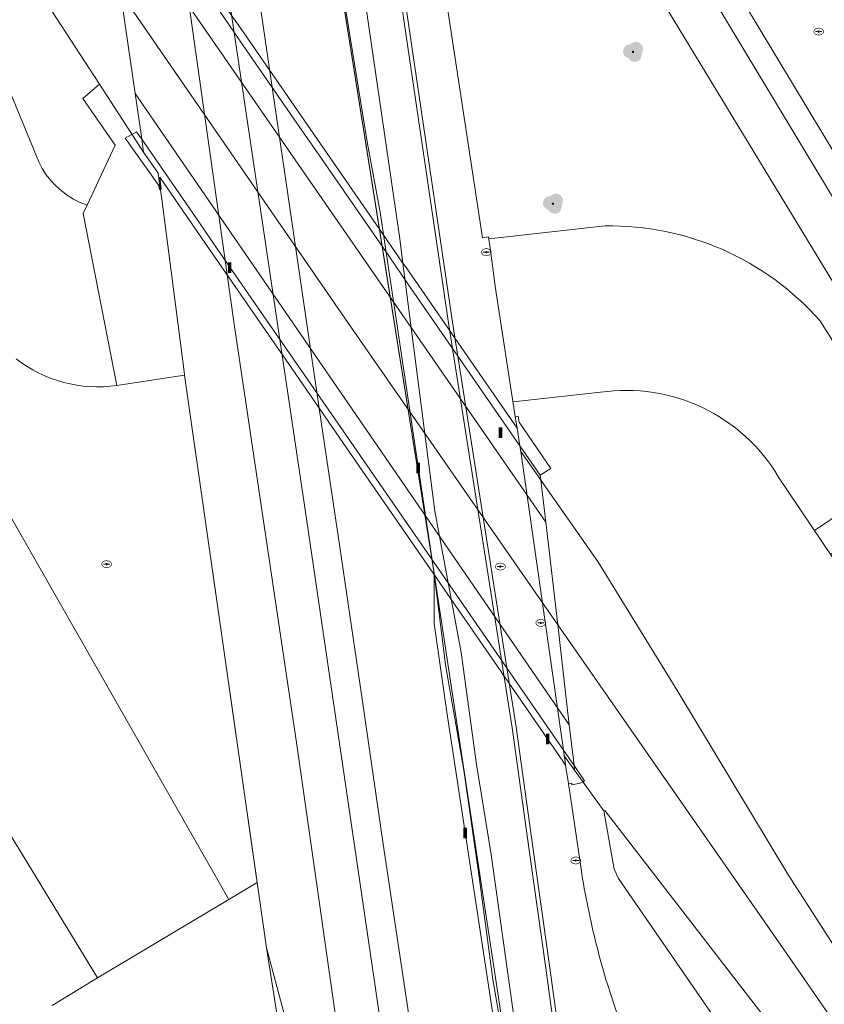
# Model space of a CAD drawing. Header units: metres. Extents: x 207155 to 208055, y 377332 to 379032.
# Tile 18 of 59: x 207554 to 207622, y 377866 to 377949. Entities that reach past the tile are written whole.
import ezdxf

# ---------------------------------------------------------------- set-up
doc = ezdxf.new("R2010")
doc.units = ezdxf.units.M
for name, color, linetype, lineweight in [('GB', 1, 'Continuous', 25), ('GBOR', 7, 'Continuous', 25), ('GKL', 52, 'Continuous', 25), ('GMV', 7, 'Continuous', 25), ('GOBDP1', 7, 'Continuous', 25), ('GP1', 7, 'Continuous', 25), ('LSHD', 34, 'Continuous', 25), ('LSPR', 7, 'Continuous', 25), ('S04_talud', 7, 'Continuous', 18), ('T13_Taludlijn', 72, 'Continuous', 18)]:
    doc.layers.add(name, color=color, linetype=linetype, lineweight=lineweight)
for name, color, linetype in [('PPAL', 232, 'Continuous'), ('PPUT', 232, 'Continuous'), ('PVGO', 62, 'Continuous')]:
    doc.layers.add(name, color=color, linetype=linetype)

# ---------------------------------------------------------------- blocks, each defined once
blk = doc.blocks.new('put')
at = {"linetype": 'ByBlock', "lineweight": -2}
h = blk.add_hatch(color=0, dxfattribs=at)
h.dxf.hatch_style = 1
edge = h.paths.add_edge_path()
edge.add_spline(control_points=[(0.442, 0), (0.442, 0.043), (0.43, 0.087), (0.364, 0.201), (0.283, 0.258), (0.091, 0.323), (-0.019, 0.329), (-0.222, 0.288), (-0.313, 0.241), (-0.416, 0.124), (-0.441, 0.064), (-0.443, -0.058), (-0.419, -0.119), (-0.335, -0.218), (-0.276, -0.257), (-0.097, -0.325), (0.037, -0.332), (0.27, -0.27), (0.37, -0.201), (0.433, -0.076), (0.442, -0.038), (0.442, 0)], knot_values=[0, 0, 0, 0, 0.380029, 0.380029, 1.118666, 1.118666, 1.857303, 1.857303, 2.59594, 2.59594, 3.13294, 3.13294, 3.66994, 3.66994, 4.20694, 4.20694, 5.079565, 5.079565, 5.952189, 5.952189, 6.283185, 6.283185, 6.283185, 6.283185], degree=3, periodic=0)
edge = h.paths.add_edge_path(flags=16)
edge.add_ellipse((0, 0), major_axis=(0.392, 0), ratio=0.689655, start_angle=0, end_angle=360)
h = blk.add_hatch(color=0, dxfattribs=at)
h.dxf.hatch_style = 1
h.paths.add_polyline_path([(-0.1, 0, -0.096396), (-0.093, 0.038), (-0.25, 0.038, 1), (-0.25, -0.037), (-0.093, -0.037, -0.096396)])
at = {"linetype": 'ByBlock', "lineweight": -2, "true_color": 0x681648}
h = blk.add_hatch(color=219, dxfattribs=at)
h.dxf.hatch_style = 1
h.paths.add_polyline_path([(0.1, 0, 1), (-0.1, 0, 1)])
at = {"linetype": 'ByBlock', "lineweight": -2}
h = blk.add_hatch(color=0, dxfattribs=at)
h.dxf.hatch_style = 1
h.paths.add_polyline_path([(0.25, 0.038), (0.093, 0.038, -0.096396), (0.1, 0, -0.096396), (0.093, -0.037), (0.25, -0.037, 1)])
at = {"color": 0, "linetype": 'ByBlock', "lineweight": -2}
blk.add_attdef('PUT', (0.5, 0.35), '', height=0.5, dxfattribs=at)
blk = doc.blocks.new('paal')
at = {"linetype": 'ByBlock', "lineweight": -2}
h = blk.add_hatch(color=0, dxfattribs=at)
h.dxf.hatch_style = 1
h.paths.add_polyline_path([(0.15, 0.8), (-0.15, 0.8), (-0.15, -0.1), (0, -0.1, -0.414214), (-0.1, 0, -1), (0.1, 0, -0.414214), (0, -0.1), (0.15, -0.1)])
at = {"linetype": 'ByBlock', "lineweight": -2, "true_color": 0x681648}
h = blk.add_hatch(color=219, dxfattribs=at)
h.dxf.hatch_style = 1
h.paths.add_polyline_path([(-0.1, 0, 1), (0.1, 0, 1)])
at = {"color": 0, "linetype": 'ByBlock', "lineweight": -2}
blk.add_attdef('PAAL', (0.5, 0.35), '', height=0.5, dxfattribs=at)
blk = doc.blocks.new('boom')
at = {"linetype": 'ByBlock', "lineweight": -2}
h = blk.add_hatch(color=0, dxfattribs=at)
h.dxf.hatch_style = 1
h.paths.add_polyline_path([(0.733, -0.107, 0.956633), (-0.199, 0.648, 0.937564), (-0.377, -0.536, 0.879525)])
h.paths.add_polyline_path([(-0.1, 0, -1), (0.1, 0, -1)], flags=16)
at = {"linetype": 'ByBlock', "lineweight": -2, "true_color": 0x4a641a}
h = blk.add_hatch(color=59, dxfattribs=at)
h.dxf.hatch_style = 1
h.paths.add_polyline_path([(0.1, 0, 1), (-0.1, 0, 1)])
at = {"color": 0, "linetype": 'ByBlock', "lineweight": -2}
blk.add_attdef('BOOM', (0.85, 0.35), '', height=0.5, dxfattribs=at)
blk = doc.blocks.new('S04')
at = {"color": 0}
for p, q in [((0, 0.5017), (0.5017, 0.5018)), ((0, 0.2509), (1.0036, 0.2509)), ((0, 0), (0.5017, 0)), ((0, -0.2509), (1.0036, -0.2509)), ((0, -0.5017), (0.5018, -0.5017))]:
    blk.add_line(p, q, dxfattribs=at)

msp = doc.modelspace()

# ---------------------------------------------------------------- linework, layer by layer
at = {"layer": 'GB', "linetype": 'Continuous', "lineweight": 13}
for points in [[(207560.775, 377868.061), (207534.593, 377911.021)], [(207560.775, 377868.061), (207556.933, 377865.72)]]:
    msp.add_lwpolyline(points, dxfattribs=at)
at = {"layer": 'GBOR', "linetype": 'Continuous', "lineweight": 13}
for points in [[(207609.765, 377956.677), (207654.731, 377881.979)], [(207821.348, 377577.46), (207813.558, 377588.641), (207748.109, 377683.529), (207716.631, 377729.081), (207701.6, 377750.813), (207672.176, 377793.477), (207653.454, 377820.649), (207638.124, 377842.847), (207619.442, 377869.891), (207599.844, 377898.033)]]:
    msp.add_lwpolyline(points, dxfattribs=at)
at = {"layer": 'GKL', "linetype": 'Continuous', "lineweight": 13}
msp.add_lwpolyline([(207595.382, 377862.646), (207589.365, 377902.404)], dxfattribs=at)
at = {"layer": 'GMV', "linetype": 'Continuous', "lineweight": 13}
for points in [[(207553.316, 378051.464), (207558.627, 378018.24), (207563.422, 377985.032), (207566.99, 377961.853), (207572.396, 377923.572), (207577.708, 377887.852), (207586.349, 377827.172), (207592.981, 377782.834), (207599.102, 377743.303), (207603.255, 377715.364), (207608.725, 377681.572), (207620.814, 377604.75), (207626.52, 377568.213), (207631.157, 377537.861), (207635.899, 377505.293), (207640.866, 377473.945), (207644.281, 377451.686), (207654.061, 377389.323), (207660.866, 377346.739), (207662.019, 377339.62)], [(207579.23, 378000.645), (207590.614, 377923.479), (207595.977, 377889.3), (207597.457, 377878.701), (207598.801, 377869.07), (207599.688, 377862.675), (207600.028, 377862.734), (207599.143, 377869.117), (207597.799, 377878.749), (207596.318, 377889.351), (207590.955, 377923.531), (207579.571, 378000.695)], [(207576.531, 377998.657), (207586.447, 377930.81)], [(207578.189, 377972.664), (207584.717, 377931.624)], [(207611.557, 377957.69), (207656.523, 377882.992)], [(207652.214, 377879.403), (207606.995, 377953.88)], [(207560.948, 377943.94), (207556.087, 377951.426)], [(207562.746, 377951.728), (207563.987, 377943.128)], [(207593.463, 377930.896), (207590.349, 377951.338)], [(207551.214, 377948.401), (207555.805, 377937.328)], [(207559.552, 377942.72), (207560.948, 377943.94)], [(207560.948, 377943.94), (207564.703, 377938.158)], [(207563.987, 377943.128), (207564.484, 377939.679)], [(207562.285, 377938.751), (207559.552, 377942.72)], [(207564.484, 377939.679), (207564.545, 377939.255)], [(207559.897, 377933.661), (207562.285, 377938.751)], [(207564.545, 377939.255), (207564.703, 377938.158)], [(207565.936, 377936.379), (207564.703, 377938.158)], [(207555.805, 377937.328), (207556.097, 377936.774)], [(207556.097, 377936.774), (207556.438, 377936.247)], [(207556.438, 377936.247), (207556.824, 377935.753)], [(207566.027, 377935.7), (207566.021, 377935.741), (207565.936, 377936.379)], [(207556.824, 377935.753), (207557.251, 377935.295)], [(207566.233, 377934.16), (207566.027, 377935.7)], [(207557.251, 377935.295), (207557.718, 377934.877)], [(207557.718, 377934.877), (207558.22, 377934.501)], [(207558.22, 377934.501), (207558.754, 377934.172)], [(207558.754, 377934.172), (207559.314, 377933.891)], [(207559.314, 377933.891), (207559.897, 377933.661)], [(207559.897, 377933.661), (207559.573, 377932.958)], [(207568.144, 377919.526), (207566.233, 377934.16)], [(207559.573, 377932.958), (207562.421, 377918.349)], [(207571.927, 377874.707), (207539.662, 377931.321)], [(207589.365, 377902.404), (207584.717, 377931.624)], [(207584.717, 377931.624), (207586.715, 377928.733)], [(207586.447, 377930.81), (207586.715, 377928.733)], [(207593.974, 377930.975), (207593.463, 377930.896)], [(207594.104, 377930.002), (207593.974, 377930.975)], [(207594.562, 377926.586), (207594.104, 377930.002)], [(207586.715, 377928.733), (207589.431, 377907.673), (207591.657, 377895.674), (207592.949, 377886.17), (207594.194, 377878.546), (207596.168, 377864.38), (207596.504, 377862.458), (207597.371, 377857.507), (207599.701, 377848.544), (207601.656, 377841.998), (207602.025, 377840.762), (207603.393, 377837.744)], [(207596.248, 377915.724), (207594.562, 377926.586)], [(207568.184, 377919.223), (207568.144, 377919.526)], [(207568.184, 377919.223), (207562.421, 377918.349)], [(207568.26, 377918.637), (207568.184, 377919.223)], [(207574.344, 377876.156), (207568.26, 377918.637)], [(207596.249, 377915.718), (207596.248, 377915.724)], [(207596.404, 377914.717), (207596.249, 377915.718)], [(207596.636, 377913.225), (207596.404, 377914.717)], [(207596.705, 377912.741), (207596.636, 377913.225)], [(207596.705, 377912.741), (207598.176, 377910.644)], [(207596.705, 377912.741), (207600.336, 377887.404)], [(207598.176, 377910.644), (207598.402, 377910.322)], [(207598.402, 377910.322), (207598.414, 377910.305)], [(207598.414, 377910.305), (207603.251, 377903.41)], [(207598.414, 377910.305), (207598.829, 377906.745)], [(207598.829, 377906.745), (207599.844, 377898.033)], [(207603.251, 377903.41), (207610.051, 377892.364)], [(207600.153, 377838.524), (207598.292, 377843.123), (207597.678, 377845.053), (207597.195, 377847.302), (207595.98, 377854.233), (207590.444, 377890.618), (207589.374, 377898.142), (207589.365, 377902.404)], [(207599.844, 377898.033), (207600.832, 377889.557)], [(207610.051, 377892.364), (207619.387, 377876.863)], [(207600.832, 377889.557), (207601.234, 377886.103)], [(207600.336, 377887.404), (207600.406, 377886.912)], [(207600.406, 377886.912), (207601.283, 377885.684)], [(207600.406, 377886.912), (207600.448, 377886.622)], [(207600.448, 377886.622), (207600.522, 377886.122)], [(207600.522, 377886.122), (207600.755, 377884.555)], [(207601.234, 377886.103), (207601.283, 377885.684)], [(207603.751, 377882.229), (207601.283, 377885.684)], [(207600.755, 377884.555), (207601.831, 377877.305)], [(207603.751, 377882.229), (207603.857, 377882.268)], [(207603.751, 377882.229), (207604.628, 377877.278)], [(207603.857, 377882.268), (207622.772, 377857.775)], [(207604.628, 377877.278), (207605.015, 377876.498)], [(207619.387, 377876.863), (207624.958, 377868.209)], [(207574.344, 377876.156), (207571.927, 377874.707)], [(207575.139, 377870.603), (207574.344, 377876.156)], [(207605.015, 377876.498), (207615.979, 377860.57)], [(207571.927, 377874.707), (207560.775, 377868.061)], [(207575.139, 377870.603), (207589.25, 377780.703)], [(207599.215, 377719.948), (207594.541, 377748.657), (207595.162, 377754.095), (207588.388, 377796.395), (207585.01, 377821.036), (207580.962, 377848.811), (207575.139, 377870.603)], [(207604.574, 377865.947), (207604.068, 377867.538)], [(207605.112, 377864.366), (207604.574, 377865.947)]]:
    msp.add_lwpolyline(points, dxfattribs=at)
for points in [[(207562.421, 377918.349, -0.202103), (207553.875, 377920.612)], [(207601.831, 377877.305, 0.01185), (207602.422, 377874.014)], [(207602.422, 377874.014, 0.012326), (207603.168, 377870.754)], [(207603.168, 377870.754, 0.01308), (207604.068, 377867.538)]]:
    msp.add_lwpolyline(points, format="xyb", dxfattribs=at)
at = {"layer": 'GOBDP1', "linetype": 'Continuous', "lineweight": 13}
for points in [[(207570.977, 377951.499), (207572.944, 377948.655)], [(207572.944, 377948.655), (207577.503, 377942.06)], [(207577.503, 377942.06), (207579.457, 377939.233)], [(207564.106, 377939.891), (207563.146, 377939.337)], [(207564.545, 377939.255), (207564.106, 377939.891)], [(207563.146, 377939.337), (207565.979, 377935.333), (207566.044, 377934.997), (207566.123, 377935.005)], [(207579.457, 377939.233), (207584.717, 377931.624)], [(207569.625, 377930.887), (207566.068, 377936.041)], [(207566.193, 377935.032), (207566.068, 377936.041)], [(207566.193, 377935.032), (207566.195, 377935.013), (207566.123, 377935.005)], [(207571.144, 377928.687), (207569.625, 377930.887)], [(207575.333, 377922.617), (207571.144, 377928.687)], [(207586.715, 377928.733), (207586.917, 377928.44)], [(207590.766, 377922.872), (207586.917, 377928.44)], [(207591.135, 377922.339), (207590.766, 377922.872)], [(207577.308, 377919.756), (207575.333, 377922.617)], [(207595.58, 377915.909), (207591.135, 377922.339)], [(207581.619, 377913.51), (207577.308, 377919.756)], [(207596.404, 377914.717), (207595.58, 377915.909)], [(207599.251, 377911.314), (207596.581, 377915.243), (207596.491, 377915.758), (207596.249, 377915.718)], [(207583.57, 377910.683), (207581.619, 377913.51)], [(207598.353, 377910.738), (207599.251, 377911.314)], [(207589.532, 377902.045), (207583.57, 377910.683)], [(207598.353, 377910.738), (207598.414, 377910.305)], [(207591.155, 377899.693), (207589.532, 377902.045)], [(207595.014, 377894.102), (207591.155, 377899.693)], [(207595.168, 377893.878), (207595.014, 377894.102)], [(207595.387, 377893.562), (207595.168, 377893.878)], [(207599.8, 377887.169), (207595.387, 377893.562)], [(207600.522, 377886.122), (207599.8, 377887.169)], [(207602.132, 377884.802), (207601.234, 377886.103)], [(207600.755, 377884.555), (207601.046, 377884.593), (207601.059, 377884.459), (207601.749, 377884.583), (207601.977, 377884.713)], [(207601.977, 377884.713), (207602.132, 377884.802)]]:
    msp.add_lwpolyline(points, dxfattribs=at)
at = {"layer": 'GP1', "linetype": 'Continuous', "lineweight": 13}
for points in [[(207598.829, 377906.745), (207561.427, 377960.869)], [(207599.844, 377898.033), (207582.345, 377923.24), (207562.746, 377951.728)], [(207571.185, 377950.085), (207573.159, 377947.226)], [(207573.159, 377947.226), (207577.714, 377940.629)], [(207563.987, 377943.128), (207600.832, 377889.557)], [(207577.714, 377940.629), (207579.662, 377937.808)], [(207569.438, 377932.166), (207564.545, 377939.255)], [(207579.662, 377937.808), (207585.502, 377929.35)], [(207570.956, 377929.965), (207569.438, 377932.166)], [(207575.139, 377923.905), (207570.956, 377929.965)], [(207585.502, 377929.35), (207587.132, 377926.989)], [(207596.636, 377913.225), (207587.132, 377926.989)], [(207577.113, 377921.044), (207575.139, 377923.905)], [(207581.436, 377914.782), (207577.113, 377921.044)], [(207583.384, 377911.96), (207581.436, 377914.782)], [(207596.636, 377913.225), (207598.353, 377910.738)], [(207589.333, 377903.342), (207583.384, 377911.96)], [(207590.966, 377900.978), (207589.333, 377903.342)], [(207600.336, 377887.404), (207590.966, 377900.978)], [(207601.234, 377886.103), (207600.336, 377887.404)]]:
    msp.add_lwpolyline(points, dxfattribs=at)
at = {"layer": 'LSHD', "linetype": 'Continuous', "lineweight": 13}
for points in [[(207565.651, 378053.289), (207578.189, 377972.664), (207589.365, 377902.404), (207595.382, 377862.646), (207596.448, 377856.371), (207598.357, 377849.019), (207600.146, 377843.45), (207601.692, 377839.127), (207600.153, 377838.524), (207599.154, 377838.133), (207602.678, 377831.614), (207608.041, 377821.074), (207612.992, 377811.063), (207619.736, 377801.489), (207621.918, 377798.556)], [(207611.749, 377701.781), (207609.81, 377714.243), (207607.78, 377727.445), (207605.908, 377739.508), (207603.944, 377752.871), (207602.008, 377766.02), (207599.954, 377779.48), (207597.698, 377794.561), (207595.383, 377809.944), (207593.068, 377825.575), (207590.955, 377839.69), (207589.146, 377851.931), (207587.044, 377866.024), (207585.027, 377879.414), (207583.194, 377892.105), (207581.208, 377905.602), (207579.783, 377915.26), (207574.504, 377951.248), (207572.268, 377966.465), (207569.948, 377982.335), (207567.121, 378001.553), (207564.263, 378020.915), (207562.109, 378035.722), (207559.621, 378052.576)], [(207581.73, 377951.097), (207583.681, 377939.037), (207584.765, 377933.072), (207589.365, 377902.404), (207590.312, 377894.63), (207591.866, 377885.706), (207593.162, 377876.845), (207594.349, 377867.917), (207595.869, 377859.101), (207597.122, 377853.12), (207598.769, 377847.324), (207600.595, 377841.562), (207601.7, 377838.844), (207599.291, 377837.783), (207600.499, 377835.121), (207604.485, 377827.172), (207609.831, 377816.713), (207612.992, 377811.063), (207619.736, 377801.489), (207621.918, 377798.556)], [(207607.393, 377676.98), (207605.118, 377691.861), (207599.215, 377719.948), (207595.901, 377737.807), (207594.843, 377744.253), (207592.974, 377757.025), (207589.25, 377780.703), (207575.139, 377870.603), (207568.26, 377918.637)]]:
    msp.add_lwpolyline(points, dxfattribs=at)
at = {"layer": 'LSPR', "linetype": 'Continuous', "lineweight": 13}
msp.add_lwpolyline([(207557.257, 378052.047), (207571.161, 377956.538), (207578.529, 377907.021), (207592.883, 377809.38), (207598.955, 377768.969), (207624.174, 377605.548), (207632.789, 377551.172), (207665.49, 377341.78)], dxfattribs=at)
at = {"layer": 'T13_Taludlijn'}
for points in [[(207603.863, 377931.901), (207593.997, 377930.805)], [(207720.569, 377761.665), (207728.329, 377750.278), (207724.701, 377757.761), (207715.457, 377772.953), (207700.486, 377797.299), (207655.795, 377870.68), (207622.086, 377923.876)], [(207603.474, 377917.777), (207596.057, 377916.953)], [(207618.601, 377910.565), (207644.731, 377871.733), (207650.131, 377864.655), (207701.319, 377789.916), (207719.841, 377762.734)]]:
    msp.add_lwpolyline(points, dxfattribs=at)
for points in [[(207622.086, 377923.876, 0.218998), (207603.863, 377931.901)], [(207622.086, 377923.876, 0.218998), (207603.863, 377931.901)], [(207603.474, 377917.777, -0.304997), (207618.601, 377910.565)], [(207603.474, 377917.777, -0.304997), (207618.601, 377910.565)]]:
    msp.add_lwpolyline(points, format="xyb", dxfattribs=at)

# ---------------------------------------------------------------- block references
at = {"layer": 'PPAL', "linetype": 'Continuous', "lineweight": 13}
for p in [(207572, 377928), (207595, 377914), (207588, 377911), (207599, 377888), (207592, 377880)]:
    msp.add_blockref('paal', p, dxfattribs=at)
at = {"layer": 'PPUT', "linetype": 'Continuous', "lineweight": 13}
for p in [(207622, 377948.4), (207593.791, 377929.672), (207561.56, 377903.18), (207594.98, 377902.98), (207598.412, 377898.197), (207601.38, 377878.028)]:
    msp.add_blockref('put', p, dxfattribs=at)
at = {"layer": 'PVGO', "linetype": 'Continuous', "lineweight": 13}
for p in [(207606.239, 377946.671), (207599.44, 377933.786)]:
    msp.add_blockref('boom', p, dxfattribs=at)
at = {"layer": 'S04_talud', "xscale": 9.787221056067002, "yscale": 9.787221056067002, "zscale": 9.787221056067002, "rotation": 33.93686260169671}
msp.add_blockref('S04', (207624.379, 377901.979), dxfattribs=at)

doc.saveas('drawing.dxf')
